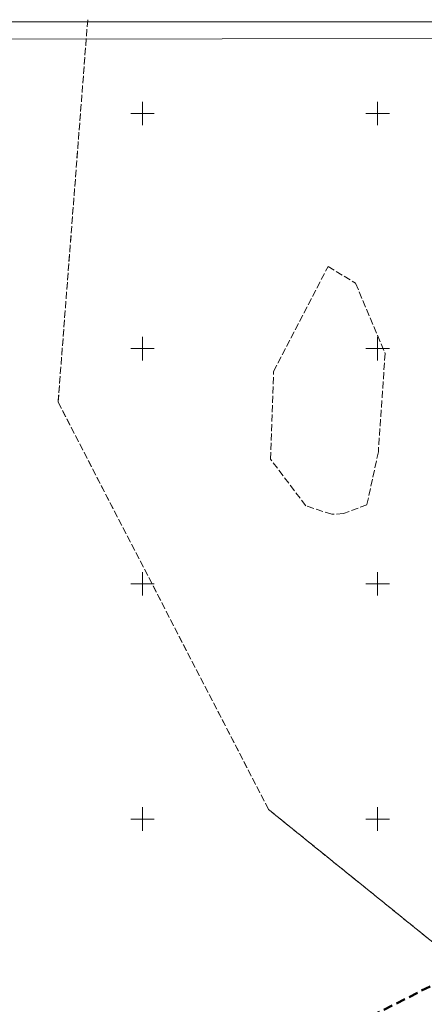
# Model space of a CAD drawing. Header units: metres. Extents: x 6443052 to 6445155, y 6013553 to 6014840.
# Tile 30 of 36: x 6444648 to 6444820, y 6014421 to 6014840. Entities that reach past the tile are written whole.
import ezdxf

# ---------------------------------------------------------------- set-up
doc = ezdxf.new("R2010")
doc.units = ezdxf.units.M
doc.header["$MEASUREMENT"] = 0
doc.linetypes.add('L_0_06', pattern=[4, 3, -1])
doc.linetypes.add('L_0_0C', pattern=[6, 4, -2])
for name, color, linetype, lineweight in [('217_kontur_klasyfikacyjny', 3, 'L_0_06', 18), ('218_kontur_uzytku_gruntowego', 3, 'L_0_06', 18), ('Ramka_wewn_nr_3_i_opis', 7, 'CONTINUOUS', 18), ('siatka', 7, 'CONTINUOUS', 18), ('ZAKRES', 212, 'L_0_0C', 50)]:
    doc.layers.add(name, color=color, linetype=linetype, lineweight=lineweight)
doc.layers.add('ramka_zewn', color=212, linetype='CONTINUOUS', lineweight=18, plot=False)

msp = doc.modelspace()

# ---------------------------------------------------------------- linework, layer by layer
at = {"layer": '217_kontur_klasyfikacyjny', "lineweight": 18}
for p, q in [((6444664.08, 6014677.28), (6444676.67, 6014839.89)), ((6444676.67, 6014839.89), (6444664.08, 6014677.28)), ((6444755.74, 6014690.29), (6444778.88, 6014734.89)), ((6444778.88, 6014734.89), (6444790.62, 6014727.81)), ((6444790.62, 6014727.81), (6444803.17, 6014697.98)), ((6444803.17, 6014697.98), (6444800.29, 6014656.17)), ((6444754.46, 6014652.97), (6444755.74, 6014690.29)), ((6444753.61, 6014504.02), (6444664.08, 6014677.28)), ((6444664.08, 6014677.28), (6444753.61, 6014504.02)), ((6444769.45, 6014633.18), (6444754.46, 6014652.97)), ((6444800.29, 6014656.17), (6444795.4, 6014633.58)), ((6444780.47, 6014629.57), (6444769.45, 6014633.18)), ((6444795.4, 6014633.58), (6444785.43, 6014629.88)), ((6444785.43, 6014629.88), (6444780.47, 6014629.57)), ((6444850.73, 6014425.56), (6444753.61, 6014504.02)), ((6444753.61, 6014504.02), (6444850.73, 6014425.56))]:
    msp.add_line(p, q, dxfattribs=at)
at = {"layer": '218_kontur_uzytku_gruntowego', "lineweight": 18}
for p, q in [((6444664.08, 6014677.28), (6444676.67, 6014839.89)), ((6444676.67, 6014839.89), (6444664.08, 6014677.28)), ((6444755.74, 6014690.29), (6444778.88, 6014734.89)), ((6444778.88, 6014734.89), (6444790.62, 6014727.81)), ((6444790.62, 6014727.81), (6444803.17, 6014697.98)), ((6444803.17, 6014697.98), (6444800.29, 6014656.17)), ((6444754.46, 6014652.97), (6444755.74, 6014690.29)), ((6444753.61, 6014504.02), (6444664.08, 6014677.28)), ((6444664.08, 6014677.28), (6444753.61, 6014504.02)), ((6444769.45, 6014633.18), (6444754.46, 6014652.97)), ((6444800.29, 6014656.17), (6444795.4, 6014633.58)), ((6444780.47, 6014629.57), (6444769.45, 6014633.18)), ((6444795.4, 6014633.58), (6444785.43, 6014629.88)), ((6444785.43, 6014629.88), (6444780.47, 6014629.57)), ((6444850.73, 6014425.56), (6444753.61, 6014504.02)), ((6444753.61, 6014504.02), (6444850.73, 6014425.56))]:
    msp.add_line(p, q, dxfattribs=at)
at = {"layer": 'Ramka_wewn_nr_3_i_opis', "linetype": 'Continuous', "lineweight": 18}
msp.add_line((6444325.4, 6014831.2), (6445146.7, 6014832.3), dxfattribs=at)
at = {"layer": 'ramka_zewn', "linetype": 'Continuous', "lineweight": 13}
msp.add_line((6444318.88, 6014838.96), (6445153.95, 6014838.96), dxfattribs=at)
at = {"layer": 'siatka', "color": 7, "linetype": 'Continuous', "lineweight": 13}
for p, q in [((6444700, 6014795), (6444700, 6014805)), ((6444800, 6014795), (6444800, 6014805)), ((6444695, 6014800), (6444705, 6014800)), ((6444795, 6014800), (6444805, 6014800)), ((6444700, 6014695), (6444700, 6014705)), ((6444800, 6014695), (6444800, 6014705)), ((6444695, 6014700), (6444705, 6014700)), ((6444795, 6014700), (6444805, 6014700)), ((6444700, 6014595), (6444700, 6014605)), ((6444800, 6014595), (6444800, 6014605)), ((6444695, 6014600), (6444705, 6014600)), ((6444795, 6014600), (6444805, 6014600)), ((6444700, 6014495), (6444700, 6014505)), ((6444800, 6014495), (6444800, 6014505)), ((6444695, 6014500), (6444705, 6014500)), ((6444795, 6014500), (6444805, 6014500))]:
    msp.add_line(p, q, dxfattribs=at)
at = {"layer": 'ZAKRES', "lineweight": 50}
msp.add_line((6444781.21, 6014408.07), (6445045.08, 6014541.42), dxfattribs=at)

doc.saveas('drawing.dxf')
